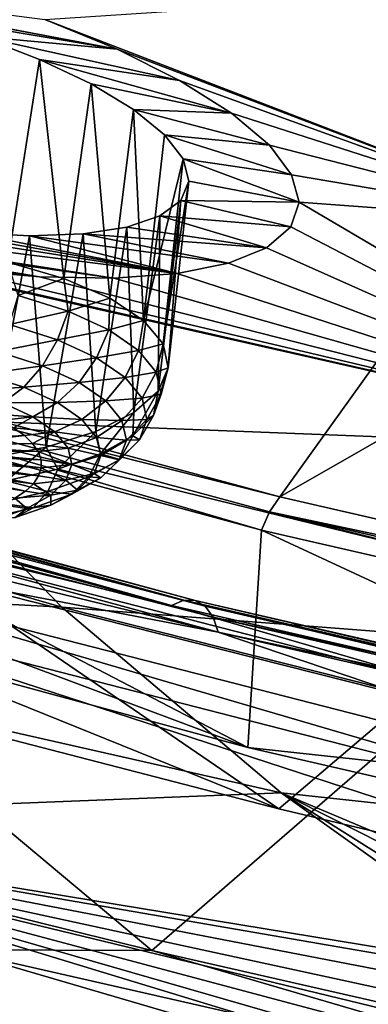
# Model space of a CAD drawing. Header units: metres. Extents: x -92 to 264, y -100 to 50.
# Tile 110 of 256: x 162.91 to 164.37, y -20.15 to -16.02. Entities that reach past the tile are written whole.
import ezdxf

# ---------------------------------------------------------------- set-up
doc = ezdxf.new("R2010")
doc.units = ezdxf.units.M
doc.layers.add('solid_21062050_01', color=7, linetype='CONTINUOUS')

msp = doc.modelspace()

# ---------------------------------------------------------------- linework, layer by layer
at = {"layer": 'solid_21062050_01'}
for points in [[(164.166306, -12.169281, 212.40361), (156.730408, -15.884867, 214.134537), (160.240051, -17.002115, 217.237808)], [(167.519424, -13.114744, 215.029739), (164.166306, -12.169281, 212.40361), (160.240051, -17.002115, 217.237808)], [(167.519424, -13.114744, 215.029739), (160.240051, -17.002115, 217.237808), (164.000259, -18.021542, 220.069382)], [(171.089066, -13.964397, 217.38974), (167.519424, -13.114744, 215.029739), (164.000259, -18.021542, 220.069382)], [(171.089066, -13.964397, 217.38974), (164.000259, -18.021542, 220.069382), (167.987335, -18.93672, 222.611374)], [(161.881561, -15.868786, 174.454956), (163.014954, -16.017538, 174.0952), (163.31752, -16.142012, 174.264542)], [(161.881561, -15.868786, 174.454956), (163.31752, -16.142012, 174.264542), (162.179459, -15.927226, 174.416031)], [(163.014954, -16.017538, 174.0952), (164.826416, -15.897027, 172.526276), (165.221237, -16.868393, 175.224335)], [(162.179459, -15.927226, 174.416031), (163.31752, -16.142012, 174.264542), (162.470016, -16.001503, 174.433533)], [(162.470016, -16.001503, 174.433533), (163.31752, -16.142012, 174.264542), (162.743652, -16.088394, 174.504379)], [(163.31752, -16.142012, 174.264542), (163.014954, -16.017538, 174.0952), (165.221237, -16.868393, 175.224335)], [(162.743652, -16.088394, 174.504379), (163.31752, -16.142012, 174.264542), (163.579956, -16.273592, 174.486588)], [(162.743652, -16.088394, 174.504379), (163.579956, -16.273592, 174.486588), (162.992386, -16.184919, 174.624817)], [(162.743652, -16.088394, 174.504379), (162.992386, -16.184919, 174.624817), (162.858932, -17.036009, 174.33252)], [(163.579956, -16.273592, 174.486588), (163.31752, -16.142012, 174.264542), (165.221237, -16.868393, 175.224335)], [(162.992386, -16.184919, 174.624817), (163.095001, -17.105108, 174.503784), (162.858932, -17.036009, 174.33252)], [(162.992386, -16.184919, 174.624817), (163.579956, -16.273592, 174.486588), (163.797913, -16.410742, 174.75943)], [(162.992386, -16.184919, 174.624817), (163.797913, -16.410742, 174.75943), (163.208939, -16.288115, 174.790604)], [(162.992386, -16.184919, 174.624817), (163.208939, -16.288115, 174.790604), (163.095001, -17.105108, 174.503784)], [(163.797913, -16.410742, 174.75943), (163.579956, -16.273592, 174.486588), (165.221237, -16.868393, 175.224335)], [(163.208939, -16.288115, 174.790604), (163.287567, -17.187809, 174.718063), (163.095001, -17.105108, 174.503784)], [(163.208939, -16.288115, 174.790604), (163.797913, -16.410742, 174.75943), (163.386139, -16.394739, 174.996658)], [(163.208939, -16.288115, 174.790604), (163.386139, -16.394739, 174.996658), (163.287567, -17.187809, 174.718063)], [(163.386139, -16.394739, 174.996658), (163.428223, -17.280497, 174.965958), (163.287567, -17.187809, 174.718063)], [(163.386139, -16.394739, 174.996658), (163.797913, -16.410742, 174.75943), (163.95694, -16.545094, 175.067062)], [(163.386139, -16.394739, 174.996658), (163.95694, -16.545094, 175.067062), (163.516998, -16.501068, 175.236191)], [(163.386139, -16.394739, 174.996658), (163.516998, -16.501068, 175.236191), (163.428223, -17.280497, 174.965958)], [(163.95694, -16.545094, 175.067062), (163.797913, -16.410742, 174.75943), (165.221237, -16.868393, 175.224335)], [(163.516998, -16.501068, 175.236191), (163.595642, -16.602942, 175.500214), (163.428223, -17.280497, 174.965958)], [(163.516998, -16.501068, 175.236191), (163.95694, -16.545094, 175.067062), (164.049194, -16.669188, 175.391373)], [(163.516998, -16.501068, 175.236191), (164.049194, -16.669188, 175.391373), (163.595642, -16.602942, 175.500214)], [(164.049194, -16.669188, 175.391373), (163.95694, -16.545094, 175.067062), (165.221237, -16.868393, 175.224335)], [(163.595642, -16.602942, 175.500214), (163.510818, -17.37912, 175.236679), (163.428223, -17.280497, 174.965958)], [(163.6185, -16.696074, 175.777847), (163.510818, -17.37912, 175.236679), (163.595642, -16.602942, 175.500214)], [(163.595642, -16.602942, 175.500214), (164.049194, -16.669188, 175.391373), (164.081253, -16.783854, 175.730225)], [(163.6185, -16.696074, 175.777847), (163.595642, -16.602942, 175.500214), (164.081253, -16.783854, 175.730225)], [(164.081253, -16.783854, 175.730225), (164.049194, -16.669188, 175.391373), (165.221237, -16.868393, 175.224335)], [(163.569962, -17.083687, 177.056519), (161.503296, -16.823635, 177.791885), (161.146393, -16.703981, 177.685913)], [(162.406342, -16.876957, 177.255249), (163.569962, -17.083687, 177.056519), (161.146393, -16.703981, 177.685913)], [(163.6185, -16.696074, 175.777847), (163.531738, -17.47937, 175.518356), (163.510818, -17.37912, 175.236679)], [(163.6185, -16.696074, 175.777847), (163.58493, -16.776649, 176.057465), (163.531738, -17.47937, 175.518356)], [(163.6185, -16.696074, 175.777847), (164.081253, -16.783854, 175.730225), (163.58493, -16.776649, 176.057465)], [(163.58493, -16.776649, 176.057465), (163.490082, -17.576864, 175.798706), (163.531738, -17.47937, 175.518356)], [(163.58493, -16.776649, 176.057465), (163.497086, -16.841675, 176.328171), (163.490082, -17.576864, 175.798706)], [(163.58493, -16.776649, 176.057465), (164.046387, -16.888002, 176.085037), (163.497086, -16.841675, 176.328171)], [(163.58493, -16.776649, 176.057465), (164.081253, -16.783854, 175.730225), (164.046387, -16.888002, 176.085037)], [(164.046387, -16.888002, 176.085037), (164.081253, -16.783854, 175.730225), (165.849442, -17.825552, 177.88295)], [(164.081253, -16.783854, 175.730225), (165.221237, -16.868393, 175.224335), (165.849442, -17.825552, 177.88295)], [(163.30426, -17.10318, 177.316147), (161.686966, -16.876472, 177.819092), (161.503296, -16.823635, 177.791885)], [(163.30426, -17.10318, 177.316147), (161.503296, -16.823635, 177.791885), (163.569962, -17.083687, 177.056519)], [(163.497086, -16.841675, 176.328171), (163.945251, -16.97533, 176.435715), (163.358902, -16.889027, 176.580551)], [(163.497086, -16.841675, 176.328171), (163.358902, -16.889027, 176.580551), (163.387665, -17.667341, 176.065445)], [(163.497086, -16.841675, 176.328171), (163.387665, -17.667341, 176.065445), (163.490082, -17.576864, 175.798706)], [(163.497086, -16.841675, 176.328171), (164.046387, -16.888002, 176.085037), (163.945251, -16.97533, 176.435715)], [(162.992706, -17.097815, 177.532303), (161.686966, -16.876472, 177.819092), (163.30426, -17.10318, 177.316147)], [(161.882141, -16.926727, 177.82962), (161.686966, -16.876472, 177.819092), (162.992706, -17.097815, 177.532303)], [(162.692047, -16.91194, 177.151169), (163.569962, -17.083687, 177.056519), (162.406342, -16.876957, 177.255249)], [(163.358902, -16.889027, 176.580551), (163.945251, -16.97533, 176.435715), (163.175095, -16.917252, 176.806625)], [(163.358902, -16.889027, 176.580551), (163.175095, -16.917252, 176.806625), (163.228958, -17.746849, 176.306946)], [(163.358902, -16.889027, 176.580551), (163.228958, -17.746849, 176.306946), (163.387665, -17.667341, 176.065445)], [(163.945251, -16.97533, 176.435715), (164.046387, -16.888002, 176.085037), (165.849442, -17.825552, 177.88295)], [(161.882141, -16.926727, 177.82962), (165.849442, -17.825552, 177.88295), (162.312378, -17.686478, 180.06636)], [(161.882141, -16.926727, 177.82962), (162.266922, -17.008648, 177.797012), (165.849442, -17.825552, 177.88295)], [(161.882141, -16.926727, 177.82962), (162.992706, -17.097815, 177.532303), (162.266922, -17.008648, 177.797012)], [(162.950836, -16.9252, 176.999207), (163.569962, -17.083687, 177.056519), (162.692047, -16.91194, 177.151169)], [(162.950836, -16.9252, 176.999207), (162.692047, -16.91194, 177.151169), (162.772583, -17.859682, 176.673553)], [(162.950836, -16.9252, 176.999207), (162.772583, -17.859682, 176.673553), (163.020905, -17.811911, 176.51265)], [(163.175095, -16.917252, 176.806625), (163.785339, -17.040726, 176.760818), (162.950836, -16.9252, 176.999207)], [(163.175095, -16.917252, 176.806625), (162.950836, -16.9252, 176.999207), (163.020905, -17.811911, 176.51265)], [(162.950836, -16.9252, 176.999207), (163.785339, -17.040726, 176.760818), (163.569962, -17.083687, 177.056519)], [(163.175095, -16.917252, 176.806625), (163.020905, -17.811911, 176.51265), (163.228958, -17.746849, 176.306946)], [(163.175095, -16.917252, 176.806625), (163.945251, -16.97533, 176.435715), (163.785339, -17.040726, 176.760818)], [(163.785339, -17.040726, 176.760818), (163.945251, -16.97533, 176.435715), (165.849442, -17.825552, 177.88295)], [(164.000259, -18.021542, 220.069382), (160.240051, -17.002115, 217.237808), (160.193008, -17.063822, 217.275589)], [(162.266922, -17.008648, 177.797012), (162.643875, -17.066484, 177.695374), (165.849442, -17.825552, 177.88295)], [(162.266922, -17.008648, 177.797012), (162.992706, -17.097815, 177.532303), (162.643875, -17.066484, 177.695374)], [(160.155273, -17.139025, 217.294662), (163.923508, -18.160583, 220.132156), (160.193008, -17.063822, 217.275589)], [(163.923508, -18.160583, 220.132156), (163.957718, -18.084417, 220.110413), (160.193008, -17.063822, 217.275589)], [(164.000259, -18.021542, 220.069382), (160.193008, -17.063822, 217.275589), (163.957718, -18.084417, 220.110413)], [(162.902924, -17.17565, 174.348785), (162.858932, -17.036009, 174.33252), (163.095001, -17.105108, 174.503784)], [(163.569962, -17.083687, 177.056519), (163.785339, -17.040726, 176.760818), (165.849442, -17.825552, 177.88295)], [(162.643875, -17.066484, 177.695374), (162.992706, -17.097815, 177.532303), (165.849442, -17.825552, 177.88295)], [(163.112427, -17.242319, 174.515915), (162.902924, -17.17565, 174.348785), (163.095001, -17.105108, 174.503784)], [(162.992706, -17.097815, 177.532303), (163.30426, -17.10318, 177.316147), (165.849442, -17.825552, 177.88295)], [(163.112427, -17.242319, 174.515915), (163.095001, -17.105108, 174.503784), (163.287567, -17.187809, 174.718063)], [(163.30426, -17.10318, 177.316147), (163.569962, -17.083687, 177.056519), (165.849442, -17.825552, 177.88295)], [(160.095322, -18.047157, 216.912369), (163.866791, -19.072174, 219.75946), (160.155273, -17.139025, 217.294662)], [(163.866791, -19.072174, 219.75946), (163.923508, -18.160583, 220.132156), (160.155273, -17.139025, 217.294662)], [(162.866928, -17.298128, 174.354095), (162.902924, -17.17565, 174.348785), (163.112427, -17.242319, 174.515915)], [(163.282852, -17.320189, 174.718796), (163.112427, -17.242319, 174.515915), (163.287567, -17.187809, 174.718063)], [(163.282852, -17.320189, 174.718796), (163.287567, -17.187809, 174.718063), (163.428223, -17.280497, 174.965958)], [(158.650116, -17.200525, 181.671677), (162.312378, -17.686478, 180.06636), (163.085815, -18.48365, 182.280594)], [(159.774399, -18.305408, 184.740616), (158.650116, -17.200525, 181.671677), (163.085815, -18.48365, 182.280594)], [(162.866928, -17.298128, 174.354095), (163.112427, -17.242319, 174.515915), (163.068115, -17.362152, 174.514587)], [(163.068115, -17.362152, 174.514587), (163.112427, -17.242319, 174.515915), (163.282852, -17.320189, 174.718796)], [(162.866928, -17.298128, 174.354095), (163.068115, -17.362152, 174.514587), (162.815918, -17.41066, 174.386627)], [(163.407639, -17.406267, 174.949631), (163.282852, -17.320189, 174.718796), (163.428223, -17.280497, 174.965958)], [(163.407639, -17.406267, 174.949631), (163.428223, -17.280497, 174.965958), (163.510818, -17.37912, 175.236679)], [(163.068115, -17.362152, 174.514587), (163.282852, -17.320189, 174.718796), (163.231781, -17.436932, 174.709427)], [(163.231781, -17.436932, 174.709427), (163.282852, -17.320189, 174.718796), (163.407639, -17.406267, 174.949631)], [(163.068115, -17.362152, 174.514587), (163.00473, -17.470745, 174.537262), (162.815918, -17.41066, 174.386627)], [(163.068115, -17.362152, 174.514587), (163.231781, -17.436932, 174.709427), (163.00473, -17.470745, 174.537262)], [(163.48201, -17.497248, 175.199539), (163.407639, -17.406267, 174.949631), (163.510818, -17.37912, 175.236679)], [(163.531738, -17.47937, 175.518356), (163.48201, -17.497248, 175.199539), (163.510818, -17.37912, 175.236679)], [(159.797714, -17.421944, 217.502457), (159.742035, -17.442774, 217.562973), (163.546875, -18.476837, 220.435196)], [(159.797714, -17.421944, 217.502457), (163.546875, -18.476837, 220.435196), (163.59729, -18.454576, 220.370712)], [(159.797714, -17.421944, 217.502457), (163.59729, -18.454576, 220.370712), (159.850998, -17.424351, 217.436493)], [(159.850998, -17.424351, 217.436493), (163.645538, -18.455616, 220.300949), (159.897629, -17.449806, 217.370361)], [(163.59729, -18.454576, 220.370712), (163.645538, -18.455616, 220.300949), (159.850998, -17.424351, 217.436493)], [(162.815918, -17.41066, 174.386627), (163.00473, -17.470745, 174.537262), (162.753204, -17.505894, 174.444275)], [(163.231781, -17.436932, 174.709427), (163.158325, -17.540926, 174.720108), (163.00473, -17.470745, 174.537262)], [(163.231781, -17.436932, 174.709427), (163.351624, -17.519594, 174.931091), (163.158325, -17.540926, 174.720108)], [(163.231781, -17.436932, 174.709427), (163.407639, -17.406267, 174.949631), (163.351624, -17.519594, 174.931091)], [(163.351624, -17.519594, 174.931091), (163.407639, -17.406267, 174.949631), (163.48201, -17.497248, 175.199539)], [(163.546875, -18.476837, 220.435196), (159.742035, -17.442774, 217.562973), (160.997208, -17.859695, 218.654083)], [(159.897629, -17.449806, 217.370361), (163.687759, -18.479872, 220.231476), (159.933884, -17.496269, 217.309341)], [(163.645538, -18.455616, 220.300949), (163.687759, -18.479872, 220.231476), (159.897629, -17.449806, 217.370361)], [(163.00473, -17.470745, 174.537262), (162.926392, -17.561007, 174.582443), (162.753204, -17.505894, 174.444275)], [(163.00473, -17.470745, 174.537262), (163.158325, -17.540926, 174.720108), (162.926392, -17.561007, 174.582443)], [(159.933884, -17.496269, 217.309341), (163.720596, -18.525404, 220.167877), (159.956848, -17.56003, 217.258316)], [(163.687759, -18.479872, 220.231476), (163.720596, -18.525404, 220.167877), (159.933884, -17.496269, 217.309341)], [(162.753204, -17.505894, 174.444275), (162.926392, -17.561007, 174.582443), (162.682892, -17.57761, 174.523254)], [(163.351624, -17.519594, 174.931091), (163.270798, -17.618505, 174.928146), (163.158325, -17.540926, 174.720108)], [(163.351624, -17.519594, 174.931091), (163.423035, -17.606964, 175.171097), (163.270798, -17.618505, 174.928146)], [(163.351624, -17.519594, 174.931091), (163.48201, -17.497248, 175.199539), (163.423035, -17.606964, 175.171097)], [(163.503082, -17.589634, 175.458939), (163.423035, -17.606964, 175.171097), (163.48201, -17.497248, 175.199539)], [(163.470078, -17.679874, 175.71785), (163.531738, -17.47937, 175.518356), (163.490082, -17.576864, 175.798706)], [(163.470078, -17.679874, 175.71785), (163.503082, -17.589634, 175.458939), (163.531738, -17.47937, 175.518356)], [(163.503082, -17.589634, 175.458939), (163.48201, -17.497248, 175.199539), (163.531738, -17.47937, 175.518356)], [(159.956848, -17.56003, 217.258316), (163.741394, -18.588575, 220.115219), (160.683899, -17.844526, 217.800858)], [(163.720596, -18.525404, 220.167877), (163.741394, -18.588575, 220.115219), (159.956848, -17.56003, 217.258316)], [(162.926392, -17.561007, 174.582443), (162.838226, -17.627043, 174.647171), (162.682892, -17.57761, 174.523254)], [(162.926392, -17.561007, 174.582443), (163.067276, -17.62538, 174.750153), (162.838226, -17.627043, 174.647171)], [(163.158325, -17.540926, 174.720108), (163.067276, -17.62538, 174.750153), (162.926392, -17.561007, 174.582443)], [(163.158325, -17.540926, 174.720108), (163.270798, -17.618505, 174.928146), (163.067276, -17.62538, 174.750153)], [(163.384247, -17.7645, 175.966324), (163.490082, -17.576864, 175.798706), (163.387665, -17.667341, 176.065445)], [(163.384247, -17.7645, 175.966324), (163.470078, -17.679874, 175.71785), (163.490082, -17.576864, 175.798706)], [(163.443283, -17.695684, 175.420197), (163.423035, -17.606964, 175.171097), (163.503082, -17.589634, 175.458939)], [(163.443283, -17.695684, 175.420197), (163.503082, -17.589634, 175.458939), (163.470078, -17.679874, 175.71785)], [(162.838226, -17.627043, 174.647171), (162.964584, -17.68478, 174.797592), (162.763596, -17.67136, 174.744705)], [(163.067276, -17.62538, 174.750153), (162.964584, -17.68478, 174.797592), (162.838226, -17.627043, 174.647171)], [(163.067276, -17.62538, 174.750153), (163.170441, -17.696541, 174.940979), (162.964584, -17.68478, 174.797592)], [(163.270798, -17.618505, 174.928146), (163.170441, -17.696541, 174.940979), (163.067276, -17.62538, 174.750153)], [(163.270798, -17.618505, 174.928146), (163.337814, -17.700502, 175.153397), (163.170441, -17.696541, 174.940979)], [(163.423035, -17.606964, 175.171097), (163.337814, -17.700502, 175.153397), (163.270798, -17.618505, 174.928146)], [(163.443283, -17.695684, 175.420197), (163.337814, -17.700502, 175.153397), (163.423035, -17.606964, 175.171097)], [(162.964584, -17.68478, 174.797592), (162.828217, -17.700108, 174.819427), (162.763596, -17.67136, 174.744705)], [(162.964584, -17.68478, 174.797592), (162.883469, -17.730795, 174.900604), (162.828217, -17.700108, 174.819427)], [(162.964584, -17.68478, 174.797592), (163.057114, -17.748604, 174.96875), (162.883469, -17.730795, 174.900604)], [(163.170441, -17.696541, 174.940979), (163.057114, -17.748604, 174.96875), (162.964584, -17.68478, 174.797592)], [(163.248886, -17.840261, 176.194809), (163.387665, -17.667341, 176.065445), (163.228958, -17.746849, 176.306946)], [(163.248886, -17.840261, 176.194809), (163.384247, -17.7645, 175.966324), (163.387665, -17.667341, 176.065445)], [(163.411575, -17.782343, 175.668839), (163.470078, -17.679874, 175.71785), (163.384247, -17.7645, 175.966324)], [(163.443283, -17.695684, 175.420197), (163.470078, -17.679874, 175.71785), (163.411575, -17.782343, 175.668839)], [(166.706818, -18.762081, 180.484268), (163.085815, -18.48365, 182.280594), (162.312378, -17.686478, 180.06636)], [(165.849442, -17.825552, 177.88295), (166.706818, -18.762081, 180.484268), (162.312378, -17.686478, 180.06636)], [(163.170441, -17.696541, 174.940979), (163.231918, -17.771751, 175.147583), (163.057114, -17.748604, 174.96875)], [(163.337814, -17.700502, 175.153397), (163.231918, -17.771751, 175.147583), (163.170441, -17.696541, 174.940979)], [(163.356812, -17.783766, 175.387177), (163.231918, -17.771751, 175.147583), (163.337814, -17.700502, 175.153397)], [(163.443283, -17.695684, 175.420197), (163.356812, -17.783766, 175.387177), (163.337814, -17.700502, 175.153397)], [(163.443283, -17.695684, 175.420197), (163.411575, -17.782343, 175.668839), (163.356812, -17.783766, 175.387177)], [(162.883469, -17.730795, 174.900604), (162.928665, -17.763035, 174.987228), (162.537155, -17.784904, 175.133377)], [(162.928665, -17.763035, 174.987228), (162.560867, -17.805973, 175.190582), (162.537155, -17.784904, 175.133377)], [(162.928665, -17.763035, 174.987228), (162.963242, -17.796423, 175.078186), (162.560867, -17.805973, 175.190582)], [(163.057114, -17.748604, 174.96875), (162.928665, -17.763035, 174.987228), (162.883469, -17.730795, 174.900604)], [(163.057114, -17.748604, 174.96875), (162.963242, -17.796423, 175.078186), (162.928665, -17.763035, 174.987228)], [(163.057114, -17.748604, 174.96875), (163.112259, -17.816063, 175.154053), (162.963242, -17.796423, 175.078186)], [(163.069199, -17.904245, 176.394531), (163.228958, -17.746849, 176.306946), (163.020905, -17.811911, 176.51265)], [(163.231918, -17.771751, 175.147583), (163.112259, -17.816063, 175.154053), (163.057114, -17.748604, 174.96875)], [(163.069199, -17.904245, 176.394531), (163.248886, -17.840261, 176.194809), (163.228958, -17.746849, 176.306946)], [(163.329147, -17.863611, 175.90744), (163.384247, -17.7645, 175.966324), (163.248886, -17.840261, 176.194809)], [(163.411575, -17.782343, 175.668839), (163.384247, -17.7645, 175.966324), (163.329147, -17.863611, 175.90744)], [(162.963242, -17.796423, 175.078186), (162.986755, -17.830542, 175.172363), (162.560867, -17.805973, 175.190582)], [(162.986755, -17.830542, 175.172363), (162.576401, -17.827637, 175.250305), (162.560867, -17.805973, 175.190582)], [(163.112259, -17.816063, 175.154053), (162.986755, -17.830542, 175.172363), (162.963242, -17.796423, 175.078186)], [(163.249344, -17.848125, 175.36203), (163.112259, -17.816063, 175.154053), (163.231918, -17.771751, 175.147583)], [(163.356812, -17.783766, 175.387177), (163.249344, -17.848125, 175.36203), (163.231918, -17.771751, 175.147583)], [(163.356812, -17.783766, 175.387177), (163.327072, -17.865095, 175.620514), (163.249344, -17.848125, 175.36203)], [(163.411575, -17.782343, 175.668839), (163.327072, -17.865095, 175.620514), (163.356812, -17.783766, 175.387177)], [(163.411575, -17.782343, 175.668839), (163.329147, -17.863611, 175.90744), (163.327072, -17.865095, 175.620514)], [(163.741394, -18.588575, 220.115219), (162.585983, -18.365923, 219.2491), (160.683899, -17.844526, 217.800858)], [(162.998917, -17.864958, 175.268555), (162.583527, -17.84952, 175.311539), (162.576401, -17.827637, 175.250305)], [(162.998917, -17.864958, 175.268555), (162.576401, -17.827637, 175.250305), (162.986755, -17.830542, 175.172363)], [(162.999573, -17.89924, 175.365555), (162.582108, -17.871252, 175.373215), (162.583527, -17.84952, 175.311539)], [(162.999573, -17.89924, 175.365555), (162.583527, -17.84952, 175.311539), (162.998917, -17.864958, 175.268555)], [(162.852097, -17.953993, 176.5578), (163.020905, -17.811911, 176.51265), (162.772583, -17.859682, 176.673553)], [(162.852097, -17.953993, 176.5578), (163.069199, -17.904245, 176.394531), (163.020905, -17.811911, 176.51265)], [(163.127884, -17.884563, 175.34639), (162.986755, -17.830542, 175.172363), (163.112259, -17.816063, 175.154053)], [(163.127884, -17.884563, 175.34639), (162.998917, -17.864958, 175.268555), (162.986755, -17.830542, 175.172363)], [(163.199158, -17.936365, 176.126862), (163.248886, -17.840261, 176.194809), (163.069199, -17.904245, 176.394531)], [(163.249344, -17.848125, 175.36203), (163.127884, -17.884563, 175.34639), (163.112259, -17.816063, 175.154053)], [(163.249344, -17.848125, 175.36203), (163.222061, -17.922726, 175.576065), (163.127884, -17.884563, 175.34639)], [(163.329147, -17.863611, 175.90744), (163.248886, -17.840261, 176.194809), (163.199158, -17.936365, 176.126862)], [(163.327072, -17.865095, 175.620514), (163.222061, -17.922726, 175.576065), (163.249344, -17.848125, 175.36203)], [(160.997208, -17.859695, 218.654083), (161.481201, -19.433216, 220.796631), (163.464005, -19.924665, 222.170258)], [(164.734818, -18.82177, 221.32634), (160.997208, -17.859695, 218.654083), (163.464005, -19.924665, 222.170258)], [(163.546875, -18.476837, 220.435196), (160.997208, -17.859695, 218.654083), (164.734818, -18.82177, 221.32634)], [(162.988708, -17.932961, 175.462143), (162.572174, -17.892458, 175.43428), (162.582108, -17.871252, 175.373215)], [(162.988708, -17.932961, 175.462143), (162.582108, -17.871252, 175.373215), (162.999573, -17.89924, 175.365555)], [(163.127884, -17.884563, 175.34639), (162.999573, -17.89924, 175.365555), (162.998917, -17.864958, 175.268555)], [(163.127884, -17.884563, 175.34639), (163.103409, -17.951471, 175.538361), (162.999573, -17.89924, 175.365555)], [(163.222061, -17.922726, 175.576065), (163.103409, -17.951471, 175.538361), (163.127884, -17.884563, 175.34639)], [(163.329147, -17.863611, 175.90744), (163.199158, -17.936365, 176.126862), (163.24971, -17.941364, 175.844452)], [(163.327072, -17.865095, 175.620514), (163.24971, -17.941364, 175.844452), (163.222061, -17.922726, 175.576065)], [(163.329147, -17.863611, 175.90744), (163.24971, -17.941364, 175.844452), (163.327072, -17.865095, 175.620514)], [(162.933121, -17.997021, 175.649261), (162.527573, -17.931858, 175.550446), (162.553879, -17.912775, 175.493698)], [(162.889099, -18.026556, 175.737442), (162.527573, -17.931858, 175.550446), (162.933121, -17.997021, 175.649261)], [(162.966461, -17.965691, 175.557114), (162.553879, -17.912775, 175.493698), (162.572174, -17.892458, 175.43428)], [(162.933121, -17.997021, 175.649261), (162.553879, -17.912775, 175.493698), (162.966461, -17.965691, 175.557114)], [(162.966461, -17.965691, 175.557114), (162.572174, -17.892458, 175.43428), (162.988708, -17.932961, 175.462143)], [(163.026611, -17.99781, 176.318649), (163.069199, -17.904245, 176.394531), (162.852097, -17.953993, 176.5578)], [(163.103409, -17.951471, 175.538361), (162.966461, -17.965691, 175.557114), (162.988708, -17.932961, 175.462143)], [(163.103409, -17.951471, 175.538361), (162.988708, -17.932961, 175.462143), (162.999573, -17.89924, 175.365555)], [(163.199158, -17.936365, 176.126862), (163.069199, -17.904245, 176.394531), (163.026611, -17.99781, 176.318649)], [(163.222061, -17.922726, 175.576065), (163.151093, -17.992683, 175.781464), (163.103409, -17.951471, 175.538361)], [(163.24971, -17.941364, 175.844452), (163.151093, -17.992683, 175.781464), (163.222061, -17.922726, 175.576065)], [(163.026611, -17.99781, 176.318649), (162.852097, -17.953993, 176.5578), (162.818115, -18.045584, 176.475449)], [(163.039764, -18.014219, 175.722595), (162.933121, -17.997021, 175.649261), (162.966461, -17.965691, 175.557114)], [(163.103409, -17.951471, 175.538361), (163.039764, -18.014219, 175.722595), (162.966461, -17.965691, 175.557114)], [(163.199158, -17.936365, 176.126862), (163.026611, -17.99781, 176.318649), (163.127716, -18.009644, 176.050385)], [(163.151093, -17.992683, 175.781464), (163.039764, -18.014219, 175.722595), (163.103409, -17.951471, 175.538361)], [(163.199158, -17.936365, 176.126862), (163.127716, -18.009644, 176.050385), (163.24971, -17.941364, 175.844452)], [(163.24971, -17.941364, 175.844452), (163.127716, -18.009644, 176.050385), (163.151093, -17.992683, 175.781464)], [(163.026611, -17.99781, 176.318649), (162.818115, -18.045584, 176.475449), (162.965775, -18.06731, 176.230377)], [(163.039764, -18.014219, 175.722595), (162.889099, -18.026556, 175.737442), (162.933121, -17.997021, 175.649261)], [(163.039764, -18.014219, 175.722595), (162.939407, -18.070393, 175.892014), (162.889099, -18.026556, 175.737442)], [(163.0392, -18.055315, 175.970352), (162.939407, -18.070393, 175.892014), (163.039764, -18.014219, 175.722595)], [(163.026611, -17.99781, 176.318649), (162.965775, -18.06731, 176.230377), (163.127716, -18.009644, 176.050385)], [(163.127716, -18.009644, 176.050385), (162.965775, -18.06731, 176.230377), (163.0392, -18.055315, 175.970352)], [(163.151093, -17.992683, 175.781464), (163.0392, -18.055315, 175.970352), (163.039764, -18.014219, 175.722595)], [(163.127716, -18.009644, 176.050385), (163.0392, -18.055315, 175.970352), (163.151093, -17.992683, 175.781464)], [(160.095322, -18.047157, 216.912369), (161.700958, -18.262354, 217.510101), (163.866791, -19.072174, 219.75946)], [(162.818115, -18.045584, 176.475449), (162.770096, -18.112146, 176.377533), (162.965775, -18.06731, 176.230377)], [(162.939407, -18.070393, 175.892014), (162.806168, -18.117834, 176.040085), (162.834946, -18.053926, 175.820526)], [(162.939407, -18.070393, 175.892014), (162.834946, -18.053926, 175.820526), (162.889099, -18.026556, 175.737442)], [(163.0392, -18.055315, 175.970352), (162.890656, -18.10821, 176.135452), (162.939407, -18.070393, 175.892014)], [(162.965775, -18.06731, 176.230377), (162.890656, -18.10821, 176.135452), (163.0392, -18.055315, 175.970352)], [(167.987335, -18.93672, 222.611374), (164.000259, -18.021542, 220.069382), (163.957718, -18.084417, 220.110413)], [(162.965775, -18.06731, 176.230377), (162.770096, -18.112146, 176.377533), (162.890656, -18.10821, 176.135452)], [(162.890656, -18.10821, 176.135452), (162.806168, -18.117834, 176.040085), (162.939407, -18.070393, 175.892014)], [(163.923508, -18.160583, 220.132156), (167.919098, -19.077679, 222.679489), (163.957718, -18.084417, 220.110413)], [(167.919098, -19.077679, 222.679489), (167.949554, -19.000647, 222.655334), (163.957718, -18.084417, 220.110413)], [(167.987335, -18.93672, 222.611374), (163.957718, -18.084417, 220.110413), (167.949554, -19.000647, 222.655334)], [(163.866791, -19.072174, 219.75946), (167.866592, -19.992388, 222.315445), (163.923508, -18.160583, 220.132156)], [(167.866592, -19.992388, 222.315445), (167.919098, -19.077679, 222.679489), (163.923508, -18.160583, 220.132156)], [(161.700958, -18.262354, 217.510101), (161.700928, -18.403475, 217.459259), (165.591766, -19.402056, 220.232925)], [(165.591766, -19.260921, 220.283722), (161.700958, -18.262354, 217.510101), (165.591766, -19.402056, 220.232925)], [(163.866791, -19.072174, 219.75946), (161.700958, -18.262354, 217.510101), (165.591766, -19.260921, 220.283722)], [(159.774399, -18.305408, 184.740616), (163.085815, -18.48365, 182.280594), (164.006027, -19.262726, 184.444565)], [(161.155518, -19.376358, 187.715286), (159.774399, -18.305408, 184.740616), (164.006027, -19.262726, 184.444565)], [(162.585983, -18.365923, 219.2491), (163.99704, -19.329815, 220.032257), (162.043472, -18.825228, 218.630722)], [(164.548264, -18.861059, 220.62439), (163.99704, -19.329815, 220.032257), (162.585983, -18.365923, 219.2491)], [(163.741394, -18.588575, 220.115219), (164.548264, -18.861059, 220.62439), (162.585983, -18.365923, 219.2491)], [(166.008972, -19.807344, 221.358658), (165.591766, -19.402056, 220.232925), (161.700928, -18.403475, 217.459259)], [(163.99704, -19.329815, 220.032257), (166.008972, -19.807344, 221.358658), (161.700928, -18.403475, 217.459259)], [(162.043472, -18.825228, 218.630722), (163.99704, -19.329815, 220.032257), (161.700928, -18.403475, 217.459259)], [(163.59729, -18.454576, 220.370712), (163.546875, -18.476837, 220.435196), (167.58226, -19.405214, 223.01387)], [(163.59729, -18.454576, 220.370712), (167.58226, -19.405214, 223.01387), (167.627106, -19.381668, 222.945801)], [(163.59729, -18.454576, 220.370712), (167.627106, -19.381668, 222.945801), (163.645538, -18.455616, 220.300949)], [(163.645538, -18.455616, 220.300949), (167.670013, -19.381479, 222.87262), (163.687759, -18.479872, 220.231476)], [(167.627106, -19.381668, 222.945801), (167.670013, -19.381479, 222.87262), (163.645538, -18.455616, 220.300949)], [(167.787613, -19.671698, 183.010818), (164.006027, -19.262726, 184.444565), (163.085815, -18.48365, 182.280594)], [(166.706818, -18.762081, 180.484268), (167.787613, -19.671698, 183.010818), (163.085815, -18.48365, 182.280594)], [(167.58226, -19.405214, 223.01387), (163.546875, -18.476837, 220.435196), (164.734818, -18.82177, 221.32634)], [(163.687759, -18.479872, 220.231476), (167.707565, -19.404659, 222.800171), (163.720596, -18.525404, 220.167877)], [(167.670013, -19.381479, 222.87262), (167.707565, -19.404659, 222.800171), (163.687759, -18.479872, 220.231476)], [(163.720596, -18.525404, 220.167877), (167.736755, -19.449358, 222.734253), (163.741394, -18.588575, 220.115219)], [(167.707565, -19.404659, 222.800171), (167.736755, -19.449358, 222.734253), (163.720596, -18.525404, 220.167877)], [(163.741394, -18.588575, 220.115219), (167.755249, -19.511997, 222.680115), (164.548264, -18.861059, 220.62439)], [(167.736755, -19.449358, 222.734253), (167.755249, -19.511997, 222.680115), (163.741394, -18.588575, 220.115219)], [(164.734818, -18.82177, 221.32634), (163.464005, -19.924665, 222.170258), (165.502121, -20.389769, 223.470337)], [(164.548264, -18.861059, 220.62439), (166.008972, -19.807344, 221.358658), (163.99704, -19.329815, 220.032257)], [(163.866791, -19.072174, 219.75946), (165.591766, -19.260921, 220.283722), (167.866592, -19.992388, 222.315445)], [(161.155518, -19.376358, 187.715286), (164.006027, -19.262726, 184.444565), (165.062454, -20.017935, 186.54483)], [(165.194641, -20.009577, 186.392563), (165.062454, -20.017935, 186.54483), (164.006027, -19.262726, 184.444565)], [(165.828918, -20.030722, 185.928864), (164.006027, -19.262726, 184.444565), (167.787613, -19.671698, 183.010818)], [(165.491287, -20.009476, 186.132126), (165.194641, -20.009577, 186.392563), (164.006027, -19.262726, 184.444565)], [(165.828918, -20.030722, 185.928864), (165.491287, -20.009476, 186.132126), (164.006027, -19.262726, 184.444565)], [(161.155518, -19.376358, 187.715286), (164.72345, -20.404028, 188.50856), (164.878052, -20.50926, 188.823242)], [(162.784653, -20.406536, 190.576706), (161.155518, -19.376358, 187.715286), (164.878052, -20.50926, 188.823242)], [(161.155518, -19.376358, 187.715286), (164.6297, -20.302702, 188.15567), (164.72345, -20.404028, 188.50856)], [(161.155518, -19.376358, 187.715286), (164.604507, -20.210897, 187.782272), (164.6297, -20.302702, 188.15567)], [(161.155518, -19.376358, 187.715286), (164.650253, -20.13372, 187.408661), (164.604507, -20.210897, 187.782272)], [(161.155518, -19.376358, 187.715286), (164.766449, -20.073055, 187.043839), (164.650253, -20.13372, 187.408661)], [(161.155518, -19.376358, 187.715286), (164.949707, -20.031107, 186.700958), (164.766449, -20.073055, 187.043839)], [(161.155518, -19.376358, 187.715286), (165.062454, -20.017935, 186.54483), (164.949707, -20.031107, 186.700958)], [(162.63591, -19.92181, 221.806503), (163.464005, -19.924665, 222.170258), (161.481201, -19.433216, 220.796631)], [(166.213181, -20.969839, 224.238358), (162.63591, -19.92181, 221.806503), (162.525772, -20.129112, 221.893021)], [(162.63591, -19.92181, 221.806503), (166.313034, -20.758909, 224.144424), (163.464005, -19.924665, 222.170258)], [(166.213181, -20.969839, 224.238358), (166.313034, -20.758909, 224.144424), (162.63591, -19.92181, 221.806503)], [(166.313034, -20.758909, 224.144424), (165.502121, -20.389769, 223.470337), (163.464005, -19.924665, 222.170258)], [(162.525772, -20.129112, 221.893021), (162.437485, -20.355686, 221.940567), (166.133148, -21.199659, 224.291733)], [(166.213181, -20.969839, 224.238358), (162.525772, -20.129112, 221.893021), (166.133148, -21.199659, 224.291733)]]:
    msp.add_3dface(points, dxfattribs=at)

doc.saveas('drawing.dxf')
